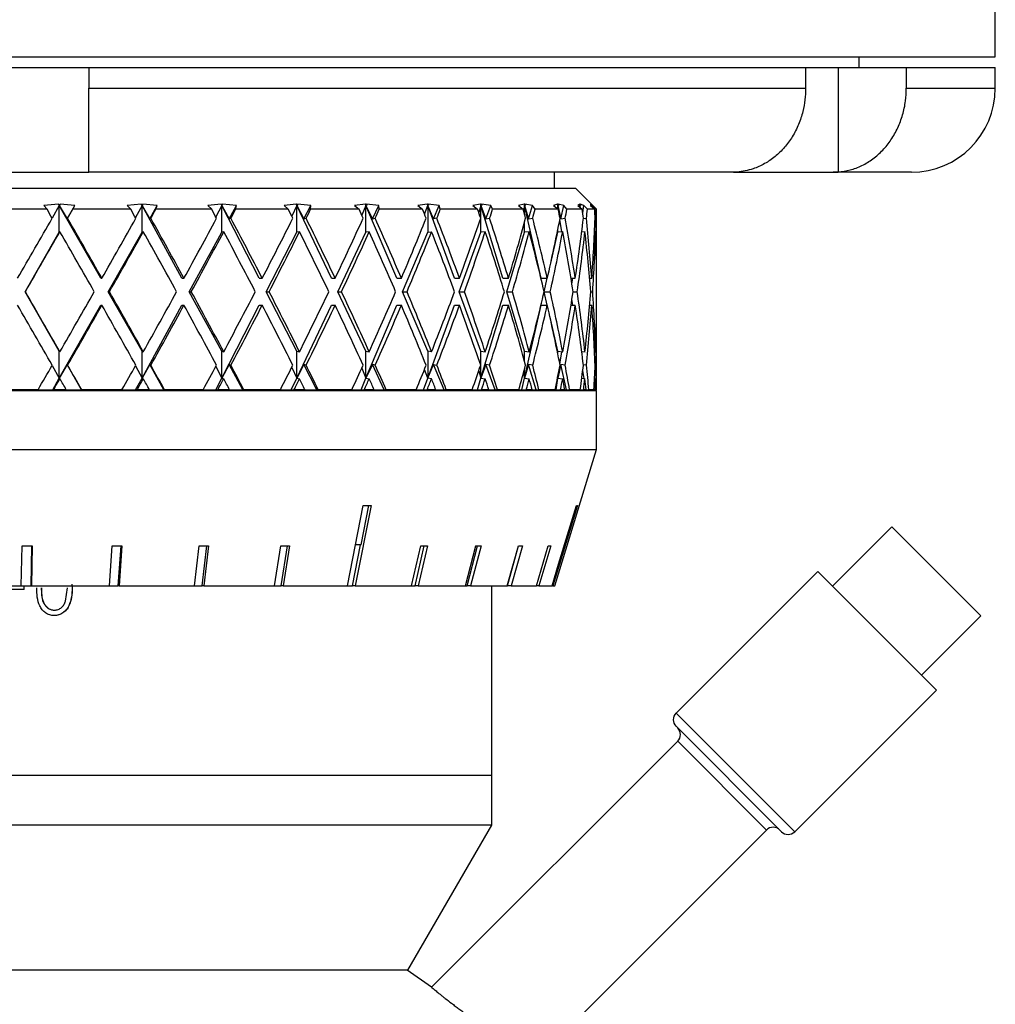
# Model space of a CAD drawing. Header units: inches. Extents: x 1.7 to 32.8, y 1.3 to 21.1.
# Tile 21 of 54: x 13 to 14.5, y 8.7 to 10.2. Entities that reach past the tile are written whole.
import ezdxf

# ---------------------------------------------------------------- set-up
doc = ezdxf.new("R2010")
doc.units = ezdxf.units.IN
doc.header["$MEASUREMENT"] = 0

msp = doc.modelspace()

# ---------------------------------------------------------------- linework, layer by layer
at = {"color": 7, "linetype": 'Continuous', "lineweight": 25}
for p, q in [((14.4777, 10.1544), (14.4777, 11.4044)), ((12.9777, 10.1544), (14.4777, 10.1544)), ((14.2752, 10.1384), (14.2752, 10.1544)), ((12.8531, 10.1384), (13.1023, 10.1384)), ((13.1023, 10.1384), (13.1277, 10.1384)), ((13.1277, 10.1384), (14.1952, 10.1384)), ((13.1277, 10.1384), (13.1277, 10.1074)), ((14.1952, 10.1384), (14.1952, 10.1074)), ((14.1952, 10.1384), (14.2435, 10.1384)), ((14.2435, 10.1384), (14.2435, 9.9826)), ((14.2435, 10.1384), (14.3452, 10.1384)), ((14.3452, 10.1384), (14.3452, 10.1074)), ((14.3452, 10.1384), (14.4777, 10.1384)), ((14.4777, 10.1074), (14.4777, 10.1384)), ((13.1277, 10.1074), (14.1952, 10.1074)), ((14.3452, 10.1074), (14.4777, 10.1074)), ((12.8279, 9.9824), (13.1275, 9.9824)), ((13.1275, 9.9824), (13.1277, 9.9826)), ((14.0865, 9.9824), (13.1275, 9.9824)), ((13.8215, 9.9584), (13.8215, 9.9824)), ((14.0935, 9.9826), (14.0865, 9.9824)), ((14.0876, 9.9824), (14.2363, 9.9824)), ((14.2363, 9.9824), (14.2435, 9.9826)), ((14.3527, 9.9824), (14.2363, 9.9824)), ((12.4245, 9.9584), (13.8527, 9.9584)), ((13.884, 9.9271), (13.8527, 9.9584)), ((13.0827, 9.9349), (13.061, 9.933)), ((13.061, 9.933), (13.0656, 9.9271)), ((13.0838, 9.9329), (13.0731, 9.9141)), ((13.084, 9.9331), (13.0827, 9.9349)), ((13.0838, 9.9329), (13.0827, 9.9349)), ((13.084, 9.9331), (13.0838, 9.9329)), ((13.0838, 9.8929), (13.0838, 9.9329)), ((13.1454, 9.8243), (13.0838, 9.9329)), ((13.0838, 9.9329), (13.0954, 9.913)), ((13.085, 9.9349), (13.084, 9.9331)), ((13.107, 9.933), (13.085, 9.9349)), ((13.0954, 9.913), (13.107, 9.933)), ((13.1039, 9.9271), (13.107, 9.933)), ((13.2059, 9.9349), (13.185, 9.933)), ((13.185, 9.933), (13.1902, 9.9271)), ((13.207, 9.9329), (13.1971, 9.915)), ((13.2074, 9.9331), (13.2059, 9.9349)), ((13.207, 9.9329), (13.2059, 9.9349)), ((13.2074, 9.9331), (13.207, 9.9329)), ((13.207, 9.8929), (13.207, 9.9329)), ((13.2663, 9.8243), (13.207, 9.9329)), ((13.207, 9.9329), (13.2184, 9.913)), ((13.2081, 9.9349), (13.2074, 9.9331)), ((13.2297, 9.933), (13.2081, 9.9349)), ((13.2184, 9.913), (13.2297, 9.933)), ((13.2275, 9.9271), (13.2297, 9.933)), ((13.3246, 9.9349), (13.3049, 9.933)), ((13.3049, 9.933), (13.3108, 9.9271)), ((13.3256, 9.9329), (13.3168, 9.9159)), ((13.3263, 9.9331), (13.3246, 9.9349)), ((13.3256, 9.9329), (13.3246, 9.9349)), ((13.3263, 9.9331), (13.3256, 9.9329)), ((13.3256, 9.8929), (13.3256, 9.9329)), ((13.3816, 9.8243), (13.3256, 9.9329)), ((13.3256, 9.9329), (13.3366, 9.913)), ((13.3267, 9.9349), (13.3263, 9.9331)), ((13.3476, 9.933), (13.3267, 9.9349)), ((13.3366, 9.913), (13.3476, 9.933)), ((13.3464, 9.9271), (13.3476, 9.933)), ((13.4366, 9.9349), (13.4185, 9.933)), ((13.4185, 9.933), (13.4248, 9.9271)), ((13.4375, 9.9329), (13.4299, 9.917)), ((13.4385, 9.9331), (13.4366, 9.9349)), ((13.4375, 9.9329), (13.4366, 9.9349)), ((13.4385, 9.9331), (13.4375, 9.9329)), ((13.4375, 9.8929), (13.4375, 9.9329)), ((13.489, 9.8243), (13.4375, 9.9329)), ((13.4375, 9.9329), (13.4479, 9.913)), ((13.4582, 9.933), (13.4385, 9.9349)), ((13.4385, 9.9349), (13.4385, 9.9331)), ((13.4479, 9.913), (13.4582, 9.933)), ((13.458, 9.9271), (13.4582, 9.933)), ((13.5396, 9.9349), (13.5235, 9.933)), ((13.5235, 9.933), (13.5302, 9.9271)), ((13.5405, 9.9329), (13.5342, 9.9183)), ((13.5416, 9.9331), (13.5396, 9.9349)), ((13.5405, 9.9329), (13.5396, 9.9349)), ((13.5416, 9.9331), (13.5405, 9.9329)), ((13.5405, 9.8929), (13.5405, 9.9329)), ((13.5865, 9.8243), (13.5405, 9.9329)), ((13.5405, 9.9329), (13.55, 9.913)), ((13.5595, 9.933), (13.5414, 9.9349)), ((13.5414, 9.9349), (13.5416, 9.9331)), ((13.55, 9.913), (13.5595, 9.933)), ((13.5603, 9.9271), (13.5595, 9.933)), ((13.6317, 9.9349), (13.6178, 9.933)), ((13.6178, 9.933), (13.6248, 9.9271)), ((13.6277, 9.92), (13.6325, 9.9329)), ((13.6338, 9.9331), (13.6317, 9.9349)), ((13.6325, 9.9329), (13.6317, 9.9349)), ((13.6325, 9.9329), (13.6338, 9.9331)), ((13.6325, 9.9329), (13.6325, 9.8929)), ((13.6721, 9.8243), (13.6325, 9.9329)), ((13.641, 9.913), (13.6325, 9.9329)), ((13.6495, 9.933), (13.6333, 9.9349)), ((13.6333, 9.9349), (13.6338, 9.9331)), ((13.641, 9.913), (13.6495, 9.933)), ((13.6512, 9.9271), (13.6495, 9.933)), ((13.7111, 9.9349), (13.6997, 9.933)), ((13.6997, 9.933), (13.7068, 9.9271)), ((13.7117, 9.9329), (13.7085, 9.9222)), ((13.7132, 9.9331), (13.7111, 9.9349)), ((13.7117, 9.9329), (13.7111, 9.9349)), ((13.7132, 9.9331), (13.7117, 9.9329)), ((13.7117, 9.8929), (13.7117, 9.9329)), ((13.7442, 9.8243), (13.7117, 9.9329)), ((13.7117, 9.9329), (13.719, 9.913)), ((13.7264, 9.933), (13.7124, 9.9349)), ((13.7124, 9.9349), (13.7132, 9.9331)), ((13.719, 9.913), (13.7264, 9.933)), ((13.7291, 9.9271), (13.7264, 9.933)), ((13.7762, 9.9349), (13.7675, 9.933)), ((13.7675, 9.933), (13.7746, 9.9271)), ((13.7767, 9.9329), (13.775, 9.9257)), ((13.7783, 9.9331), (13.7762, 9.9349)), ((13.7767, 9.9329), (13.7762, 9.9349)), ((13.7783, 9.9331), (13.7767, 9.9329)), ((13.7767, 9.9196), (13.7767, 9.9329)), ((13.8014, 9.8243), (13.7767, 9.9329)), ((13.7767, 9.9329), (13.7827, 9.913)), ((13.7887, 9.933), (13.7773, 9.9349)), ((13.7773, 9.9349), (13.7783, 9.9331)), ((13.7827, 9.913), (13.7887, 9.933)), ((13.7923, 9.9271), (13.7887, 9.933)), ((13.8258, 9.9349), (13.82, 9.933)), ((13.82, 9.933), (13.8269, 9.9271)), ((13.8261, 9.9329), (13.8254, 9.9284)), ((13.8278, 9.9331), (13.8258, 9.9349)), ((13.8261, 9.9329), (13.8258, 9.9349)), ((13.8278, 9.9331), (13.8261, 9.9329)), ((13.8261, 9.9278), (13.8261, 9.9329)), ((13.8271, 9.9264), (13.8261, 9.9329)), ((13.8261, 9.9329), (13.8307, 9.913)), ((13.8352, 9.933), (13.8265, 9.9349)), ((13.8265, 9.9349), (13.8278, 9.9331)), ((13.8307, 9.913), (13.8352, 9.933)), ((13.8396, 9.9271), (13.8352, 9.933)), ((13.8588, 9.9349), (13.8561, 9.933)), ((13.8561, 9.933), (13.8627, 9.9271)), ((13.8608, 9.9331), (13.8588, 9.9349)), ((13.859, 9.9329), (13.8588, 9.9349)), ((13.859, 9.9329), (13.8588, 9.9306)), ((13.8608, 9.9331), (13.859, 9.9329)), ((13.859, 9.9304), (13.859, 9.9329)), ((13.8592, 9.9303), (13.859, 9.9329)), ((13.859, 9.9329), (13.8594, 9.93)), ((13.8651, 9.933), (13.8593, 9.9349)), ((13.8593, 9.9349), (13.8608, 9.9331)), ((13.8634, 9.9217), (13.8651, 9.933)), ((13.8702, 9.9271), (13.8651, 9.933)), ((13.8766, 9.9331), (13.8748, 9.9349)), ((13.8748, 9.9349), (13.8751, 9.933)), ((13.8777, 9.933), (13.8749, 9.9349)), ((13.8749, 9.9349), (13.8766, 9.9331)), ((13.8751, 9.933), (13.8813, 9.9271)), ((13.8766, 9.9331), (13.8752, 9.9329)), ((13.8775, 9.9307), (13.8777, 9.933)), ((13.8834, 9.9271), (13.8777, 9.933)), ((13.0656, 9.9271), (12.9778, 9.9271)), ((13.1902, 9.9271), (13.1039, 9.9271)), ((13.3108, 9.9271), (13.2275, 9.9271)), ((13.4248, 9.9271), (13.3464, 9.9271)), ((13.5302, 9.9271), (13.458, 9.9271)), ((13.6248, 9.9271), (13.5603, 9.9271)), ((13.7068, 9.9271), (13.6512, 9.9271)), ((13.7746, 9.9271), (13.7291, 9.9271)), ((13.8269, 9.9271), (13.7923, 9.9271)), ((13.8627, 9.9271), (13.8396, 9.9271)), ((13.8813, 9.9271), (13.8702, 9.9271)), ((13.884, 9.9271), (13.8834, 9.9271)), ((13.884, 9.8458), (13.884, 9.9271)), ((13.0954, 9.913), (13.0962, 9.9138)), ((13.2184, 9.913), (13.2201, 9.9138)), ((13.3366, 9.913), (13.3393, 9.9138)), ((13.4479, 9.913), (13.4514, 9.9138)), ((13.55, 9.913), (13.5543, 9.9138)), ((13.646, 9.9138), (13.641, 9.913)), ((13.719, 9.913), (13.7247, 9.9138)), ((13.7767, 9.8929), (13.7767, 9.908)), ((13.7827, 9.913), (13.7889, 9.9138)), ((13.832, 9.8936), (13.8292, 9.9121)), ((13.8307, 9.913), (13.8372, 9.9138)), ((13.8643, 9.9132), (13.8688, 9.9138)), ((13.8818, 9.9137), (13.8831, 9.9138)), ((13.0328, 9.8043), (13.0838, 9.8929)), ((13.0847, 9.8938), (13.0838, 9.8929)), ((13.1567, 9.8043), (13.207, 9.8929)), ((13.2089, 9.8938), (13.207, 9.8929)), ((13.2772, 9.8043), (13.3256, 9.8929)), ((13.3286, 9.8938), (13.3256, 9.8929)), ((13.3919, 9.8043), (13.4375, 9.8929)), ((13.4415, 9.8938), (13.4375, 9.8929)), ((13.4985, 9.8043), (13.5405, 9.8929)), ((13.5454, 9.8938), (13.5405, 9.8929)), ((13.5949, 9.8043), (13.6325, 9.8929)), ((13.6325, 9.8929), (13.6382, 9.8938)), ((13.6794, 9.8043), (13.7117, 9.8929)), ((13.7181, 9.8938), (13.7117, 9.8929)), ((13.7502, 9.8043), (13.7767, 9.8929)), ((13.7836, 9.8938), (13.7767, 9.8929)), ((13.8156, 9.8469), (13.8261, 9.8929)), ((13.8261, 9.8929), (13.8261, 9.8964)), ((13.8335, 9.8938), (13.8261, 9.8929)), ((13.8667, 9.8938), (13.8618, 9.8932)), ((13.8619, 9.8932), (13.8618, 9.8936)), ((13.8825, 9.8938), (13.8809, 9.8936)), ((13.1454, 9.8243), (13.1473, 9.8243)), ((13.2663, 9.8243), (13.2695, 9.8243)), ((13.3816, 9.8243), (13.3861, 9.8243)), ((13.489, 9.8243), (13.4947, 9.8243)), ((13.5865, 9.8243), (13.5933, 9.8243)), ((13.6721, 9.8243), (13.6798, 9.8243)), ((13.7442, 9.8243), (13.7527, 9.8243)), ((13.8014, 9.8243), (13.8106, 9.8243)), ((13.8059, 9.8044), (13.8105, 9.8243)), ((13.8458, 9.8243), (13.8522, 9.8243)), ((13.8473, 9.8156), (13.8486, 9.8243)), ((13.8736, 9.8243), (13.8768, 9.8243)), ((13.0838, 9.7158), (13.0328, 9.8043)), ((13.0328, 9.8043), (13.0332, 9.8043)), ((13.207, 9.7158), (13.1567, 9.8043)), ((13.1567, 9.8043), (13.1586, 9.8043)), ((13.3256, 9.7158), (13.2772, 9.8043)), ((13.2772, 9.8043), (13.2804, 9.8043)), ((13.4375, 9.7158), (13.3919, 9.8043)), ((13.3919, 9.8043), (13.3964, 9.8043)), ((13.5405, 9.7158), (13.4985, 9.8043)), ((13.4985, 9.8043), (13.5041, 9.8043)), ((13.6325, 9.7158), (13.5949, 9.8043)), ((13.5949, 9.8043), (13.6017, 9.8043)), ((13.7117, 9.7158), (13.6794, 9.8043)), ((13.6794, 9.8043), (13.6871, 9.8043)), ((13.7767, 9.7158), (13.7502, 9.8043)), ((13.7502, 9.8043), (13.7587, 9.8043)), ((13.8105, 9.7843), (13.8059, 9.8043)), ((13.806, 9.8043), (13.8151, 9.8043)), ((13.8491, 9.8043), (13.8552, 9.8043)), ((13.8753, 9.8043), (13.8782, 9.8043)), ((13.0838, 9.6758), (13.1454, 9.7843)), ((13.1454, 9.7843), (13.1473, 9.7843)), ((13.207, 9.6758), (13.2663, 9.7843)), ((13.2663, 9.7843), (13.2695, 9.7843)), ((13.3256, 9.6758), (13.3816, 9.7843)), ((13.3816, 9.7843), (13.3861, 9.7843)), ((13.4375, 9.6758), (13.489, 9.7843)), ((13.489, 9.7843), (13.4947, 9.7843)), ((13.5405, 9.6758), (13.5865, 9.7843)), ((13.5865, 9.7843), (13.5933, 9.7843)), ((13.6325, 9.6758), (13.6721, 9.7843)), ((13.6721, 9.7843), (13.6798, 9.7843)), ((13.7117, 9.6758), (13.7442, 9.7843)), ((13.7442, 9.7843), (13.7527, 9.7843)), ((13.7767, 9.6758), (13.8014, 9.7843)), ((13.8014, 9.7843), (13.8106, 9.7843)), ((13.8458, 9.7843), (13.8522, 9.7843)), ((13.8486, 9.7843), (13.8473, 9.7931)), ((13.8736, 9.7843), (13.8768, 9.7843)), ((13.8261, 9.7158), (13.8156, 9.7618)), ((13.884, 9.6584), (13.884, 9.7629)), ((13.0838, 9.6758), (13.0838, 9.7158)), ((13.0838, 9.7158), (13.0847, 9.7148)), ((13.207, 9.6758), (13.207, 9.7158)), ((13.207, 9.7158), (13.2089, 9.7148)), ((13.3256, 9.6758), (13.3256, 9.7158)), ((13.3256, 9.7158), (13.3286, 9.7148)), ((13.4375, 9.6758), (13.4375, 9.7158)), ((13.4375, 9.7158), (13.4415, 9.7148)), ((13.5405, 9.6758), (13.5405, 9.7158)), ((13.5405, 9.7158), (13.5454, 9.7148)), ((13.6325, 9.7158), (13.6325, 9.6758)), ((13.6382, 9.7148), (13.6325, 9.7158)), ((13.7117, 9.6758), (13.7117, 9.7158)), ((13.7117, 9.7158), (13.7181, 9.7148)), ((13.7767, 9.7007), (13.7767, 9.7158)), ((13.7767, 9.7158), (13.7836, 9.7148)), ((13.8261, 9.7123), (13.8261, 9.7158)), ((13.8261, 9.7158), (13.8335, 9.7148)), ((13.8292, 9.6966), (13.832, 9.715)), ((13.8618, 9.7154), (13.8667, 9.7148)), ((13.8618, 9.715), (13.8619, 9.7154)), ((13.8809, 9.715), (13.8825, 9.7148)), ((13.0954, 9.6957), (13.0838, 9.6758)), ((13.0962, 9.6948), (13.0954, 9.6957)), ((13.1169, 9.6584), (13.0954, 9.6957)), ((13.2184, 9.6957), (13.207, 9.6758)), ((13.2201, 9.6948), (13.2184, 9.6957)), ((13.2395, 9.6584), (13.2184, 9.6957)), ((13.3366, 9.6957), (13.3256, 9.6758)), ((13.3393, 9.6948), (13.3366, 9.6957)), ((13.357, 9.6584), (13.3366, 9.6957)), ((13.4479, 9.6957), (13.4375, 9.6758)), ((13.4514, 9.6948), (13.4479, 9.6957)), ((13.4671, 9.6584), (13.4479, 9.6957)), ((13.55, 9.6957), (13.5405, 9.6758)), ((13.5543, 9.6948), (13.55, 9.6957)), ((13.5677, 9.6584), (13.55, 9.6957)), ((13.6325, 9.6758), (13.641, 9.6957)), ((13.641, 9.6957), (13.646, 9.6948)), ((13.6568, 9.6584), (13.641, 9.6957)), ((13.719, 9.6957), (13.7117, 9.6758)), ((13.7247, 9.6948), (13.719, 9.6957)), ((13.7327, 9.6584), (13.719, 9.6957)), ((13.7827, 9.6957), (13.7767, 9.6758)), ((13.7889, 9.6948), (13.7827, 9.6957)), ((13.7939, 9.6584), (13.7827, 9.6957)), ((13.8307, 9.6957), (13.8261, 9.6758)), ((13.8372, 9.6948), (13.8307, 9.6957)), ((13.8392, 9.6584), (13.8307, 9.6957)), ((13.0731, 9.6945), (13.0838, 9.6758)), ((13.1971, 9.6937), (13.207, 9.6758)), ((13.3168, 9.6927), (13.3256, 9.6758)), ((13.4299, 9.6916), (13.4375, 9.6758)), ((13.5342, 9.6903), (13.5405, 9.6758)), ((13.6325, 9.6758), (13.6277, 9.6887)), ((13.7085, 9.6864), (13.7117, 9.6758)), ((13.775, 9.683), (13.7767, 9.6758)), ((13.7767, 9.6758), (13.7767, 9.689)), ((13.8261, 9.6758), (13.8271, 9.6823)), ((13.8652, 9.675), (13.8634, 9.6869)), ((13.8688, 9.6948), (13.8643, 9.6954)), ((13.8831, 9.6948), (13.8818, 9.695)), ((13.074, 9.6584), (13.0838, 9.6758)), ((13.0838, 9.6758), (13.0847, 9.6748)), ((13.1974, 9.6584), (13.207, 9.6758)), ((13.207, 9.6758), (13.2089, 9.6748)), ((13.3167, 9.6584), (13.3256, 9.6758)), ((13.3256, 9.6758), (13.3286, 9.6748)), ((13.4293, 9.6584), (13.4375, 9.6758)), ((13.4375, 9.6758), (13.4415, 9.6748)), ((13.5331, 9.6584), (13.5405, 9.6758)), ((13.5405, 9.6758), (13.5454, 9.6748)), ((13.6261, 9.6584), (13.6325, 9.6758)), ((13.6382, 9.6748), (13.6325, 9.6758)), ((13.7065, 9.6584), (13.7117, 9.6758)), ((13.7117, 9.6758), (13.7181, 9.6748)), ((13.7727, 9.6584), (13.7767, 9.6758)), ((13.7767, 9.6758), (13.7836, 9.6748)), ((13.8235, 9.6584), (13.8261, 9.6758)), ((13.8259, 9.6767), (13.8261, 9.6758)), ((13.8261, 9.6758), (13.8261, 9.6774)), ((13.8261, 9.6758), (13.8335, 9.6748)), ((13.8619, 9.6754), (13.8667, 9.6748)), ((13.881, 9.675), (13.8825, 9.6748)), ((12.8967, 9.6574), (13.8837, 9.6574)), ((13.0522, 9.6584), (12.9912, 9.6584)), ((13.0522, 9.6584), (13.074, 9.6584)), ((13.074, 9.6584), (13.0753, 9.6584)), ((13.0942, 9.6584), (13.0753, 9.6584)), ((13.0942, 9.6584), (13.1169, 9.6584)), ((13.1169, 9.6584), (13.1172, 9.6584)), ((13.1772, 9.6584), (13.1172, 9.6584)), ((13.1772, 9.6584), (13.1974, 9.6584)), ((13.1974, 9.6584), (13.1997, 9.6584)), ((13.2181, 9.6584), (13.1997, 9.6584)), ((13.2181, 9.6584), (13.2395, 9.6584)), ((13.2395, 9.6584), (13.2404, 9.6584)), ((13.2983, 9.6584), (13.2404, 9.6584)), ((13.2983, 9.6584), (13.3167, 9.6584)), ((13.3167, 9.6584), (13.3198, 9.6584)), ((13.3374, 9.6584), (13.3198, 9.6584)), ((13.3374, 9.6584), (13.357, 9.6584)), ((13.357, 9.6584), (13.3586, 9.6584)), ((13.4131, 9.6584), (13.3586, 9.6584)), ((13.4131, 9.6584), (13.4293, 9.6584)), ((13.4293, 9.6584), (13.4333, 9.6584)), ((13.4497, 9.6584), (13.4333, 9.6584)), ((13.4497, 9.6584), (13.4671, 9.6584)), ((13.4671, 9.6584), (13.4693, 9.6584)), ((13.5195, 9.6584), (13.4693, 9.6584)), ((13.5195, 9.6584), (13.5331, 9.6584)), ((13.5331, 9.6584), (13.5379, 9.6584)), ((13.5528, 9.6584), (13.5379, 9.6584)), ((13.5528, 9.6584), (13.5677, 9.6584)), ((13.5677, 9.6584), (13.5705, 9.6584)), ((13.6153, 9.6584), (13.5705, 9.6584)), ((13.6153, 9.6584), (13.6261, 9.6584)), ((13.6261, 9.6584), (13.6316, 9.6584)), ((13.6446, 9.6584), (13.6316, 9.6584)), ((13.6446, 9.6584), (13.6568, 9.6584)), ((13.6568, 9.6584), (13.6601, 9.6584)), ((13.6987, 9.6584), (13.6601, 9.6584)), ((13.6987, 9.6584), (13.7065, 9.6584)), ((13.7065, 9.6584), (13.7126, 9.6584)), ((13.7235, 9.6584), (13.7126, 9.6584)), ((13.7235, 9.6584), (13.7327, 9.6584)), ((13.7327, 9.6584), (13.7365, 9.6584)), ((13.7681, 9.6584), (13.7365, 9.6584)), ((13.7681, 9.6584), (13.7727, 9.6584)), ((13.7727, 9.6584), (13.7792, 9.6584)), ((13.7879, 9.6584), (13.7792, 9.6584)), ((13.7879, 9.6584), (13.7939, 9.6584)), ((13.7902, 9.6574), (13.7902, 9.6584)), ((13.7939, 9.6584), (13.7981, 9.6584)), ((13.8221, 9.6584), (13.7981, 9.6584)), ((13.8221, 9.6584), (13.8235, 9.6584)), ((13.8235, 9.6584), (13.8303, 9.6584)), ((13.8366, 9.6584), (13.8303, 9.6584)), ((13.8366, 9.6584), (13.8392, 9.6584)), ((13.8392, 9.6584), (13.8437, 9.6584)), ((13.8597, 9.6584), (13.8437, 9.6584)), ((13.8597, 9.6584), (13.8648, 9.6584)), ((13.8685, 9.6584), (13.8648, 9.6584)), ((13.8685, 9.6584), (13.8724, 9.6584)), ((13.8801, 9.6584), (13.8724, 9.6584)), ((13.8801, 9.6584), (13.882, 9.6584)), ((13.883, 9.6584), (13.882, 9.6584)), ((13.883, 9.6584), (13.8838, 9.6584)), ((13.8837, 9.5694), (13.8837, 9.6574)), ((13.884, 9.6584), (13.8838, 9.6584)), ((12.8967, 9.5694), (13.8837, 9.5694)), ((13.8217, 9.3661), (13.8837, 9.5694)), ((13.513, 9.3661), (13.5365, 9.4861)), ((13.548, 9.4861), (13.5245, 9.3661)), ((13.5332, 9.4273), (13.5446, 9.486)), ((14.3238, 9.454), (14.2354, 9.3656)), ((14.3238, 9.454), (14.4251, 9.3528)), ((13.0272, 9.3661), (13.0285, 9.4258)), ((13.0418, 9.3661), (13.043, 9.4258)), ((13.0434, 9.4258), (13.0422, 9.3661)), ((13.1584, 9.3661), (13.1625, 9.4258)), ((13.1717, 9.3661), (13.1757, 9.4258)), ((13.1771, 9.4258), (13.173, 9.3661)), ((13.2852, 9.3661), (13.292, 9.4258)), ((13.2968, 9.3661), (13.3035, 9.4258)), ((13.3059, 9.4258), (13.2991, 9.3661)), ((13.4043, 9.3661), (13.4137, 9.4258)), ((13.414, 9.3661), (13.4234, 9.4258)), ((13.4266, 9.4258), (13.4172, 9.3661)), ((13.5205, 9.3661), (13.5325, 9.4273)), ((13.5332, 9.4273), (13.525, 9.4273)), ((13.6085, 9.3661), (13.6222, 9.4258)), ((13.6137, 9.3661), (13.6274, 9.4258)), ((13.6321, 9.4258), (13.6184, 9.3661)), ((13.6885, 9.3661), (13.7039, 9.4258)), ((13.6912, 9.3661), (13.7066, 9.4258)), ((13.7119, 9.4258), (13.6964, 9.3661)), ((13.7509, 9.3661), (13.7677, 9.4258)), ((13.7511, 9.3661), (13.7678, 9.4258)), ((13.7736, 9.4258), (13.7568, 9.3661)), ((13.7943, 9.3661), (13.812, 9.4258)), ((13.8157, 9.4258), (13.798, 9.3661)), ((14.2133, 9.3877), (14.0023, 9.1767)), ((14.2133, 9.3877), (14.3901, 9.211)), ((12.9098, 9.3661), (13.0272, 9.3661)), ((13.0316, 9.3607), (12.9117, 9.3607)), ((13.0272, 9.3661), (13.0418, 9.3661)), ((13.0315, 9.3607), (13.0315, 9.3661)), ((13.0316, 9.3607), (13.0316, 9.3661)), ((13.0422, 9.3661), (13.0418, 9.3661)), ((13.0422, 9.3661), (13.1584, 9.3661)), ((13.0932, 9.3435), (13.0962, 9.3633)), ((13.1024, 9.3686), (13.1028, 9.3632)), ((13.1584, 9.3661), (13.1717, 9.3661)), ((13.173, 9.3661), (13.1717, 9.3661)), ((13.173, 9.3661), (13.2852, 9.3661)), ((13.2852, 9.3661), (13.2968, 9.3661)), ((13.2991, 9.3661), (13.2968, 9.3661)), ((13.2991, 9.3661), (13.4043, 9.3661)), ((13.4043, 9.3661), (13.414, 9.3661)), ((13.4172, 9.3661), (13.414, 9.3661)), ((13.4172, 9.3661), (13.513, 9.3661)), ((13.513, 9.3661), (13.5205, 9.3661)), ((13.5245, 9.3661), (13.5205, 9.3661)), ((13.5245, 9.3661), (13.6085, 9.3661)), ((13.6085, 9.3661), (13.6137, 9.3661)), ((13.6184, 9.3661), (13.6137, 9.3661)), ((13.6184, 9.3661), (13.6885, 9.3661)), ((13.6885, 9.3661), (13.6912, 9.3661)), ((13.6964, 9.3661), (13.6912, 9.3661)), ((13.6964, 9.3661), (13.7509, 9.3661)), ((13.7277, 9.0834), (13.7277, 9.3661)), ((13.7509, 9.3661), (13.7511, 9.3661)), ((13.7568, 9.3661), (13.7511, 9.3661)), ((13.7568, 9.3661), (13.7943, 9.3661)), ((13.798, 9.3661), (13.7943, 9.3661)), ((13.798, 9.3661), (13.8176, 9.3661)), ((13.819, 9.3661), (13.8176, 9.3661)), ((13.819, 9.3661), (13.8217, 9.3661)), ((14.4251, 9.3528), (14.4564, 9.3215)), ((13.0762, 9.33), (13.0765, 9.33)), ((13.0763, 9.3219), (13.076, 9.3219)), ((14.368, 9.2331), (14.4564, 9.3215)), ((14.179, 8.9999), (14.3901, 9.211)), ((14.0023, 9.1767), (14.179, 8.9999)), ((14.0023, 9.1569), (14.1592, 8.9999)), ((14.0047, 9.1346), (13.6382, 8.7681)), ((14.0047, 9.1346), (14.137, 9.0024)), ((13.7277, 9.0834), (12.2277, 9.0834)), ((13.7277, 9.0099), (13.7277, 9.0834)), ((13.7277, 9.0099), (12.2277, 9.0099)), ((13.6027, 8.7934), (13.7277, 9.0099)), ((13.7277, 8.5931), (14.137, 9.0024)), ((13.6027, 8.7934), (12.3527, 8.7934)), ((13.638, 8.7682), (13.602, 8.7934))]:
    msp.add_line(p, q, dxfattribs=at)
at = {"color": 7, "linetype": 'Continuous', "lineweight": 25, "flags": 128}
for points in [[(13.8176, 9.3661), (13.8274, 9.3983), (13.8541, 9.4861)], [(13.8554, 9.4861), (13.8288, 9.3983), (13.819, 9.3661)]]:
    msp.add_lwpolyline(points, dxfattribs=at)
at = {"color": 7, "linetype": 'Continuous', "lineweight": 25}
for centre, radius, start, end in [((14.3527, 10.1074), 0.125, 270, 0), ((14.0121, 9.1668), 0.014, 135, 225), ((13.9948, 9.1445), 0.014, 315, 45), ((14.1469, 8.9925), 0.014, 45, 135), ((14.1691, 9.0098), 0.014, 225, 315)]:
    msp.add_arc(centre, radius, start, end, dxfattribs=at)
for centre, major_axis, ratio, start_param, end_param in [((12.9777, 9.7843), (-0.8972, 1.568), 0.081544, 4.74835, 4.756866), ((12.9777, 9.7843), (0.9056, 1.5696), 0.021027, 4.807107, 4.815623), ((12.9777, 9.7843), (-0.8785, 1.5647), 0.142238, 4.715285, 4.723801), ((12.9777, 9.7843), (0.8972, 1.568), 0.081544, 4.841601, 4.850117), ((12.9777, 9.7843), (-0.849, 1.5602), 0.203169, 4.684862, 4.693378), ((12.9777, 9.7843), (0.8785, 1.5647), 0.142238, 4.874666, 4.883182), ((12.9777, 9.7843), (-0.8077, 1.5551), 0.264266, 4.658568, 4.667084), ((12.9777, 9.7843), (0.849, 1.5602), 0.203169, 4.905088, 4.913604), ((12.9777, 9.7843), (-0.753, 1.5504), 0.325213, 4.63832, 4.646836), ((12.9777, 9.7843), (0.8077, 1.5551), 0.264266, 4.931383, 4.939899), ((12.9777, 9.7843), (-0.6825, 1.5475), 0.385271, 4.626659, 4.635176), ((12.9777, 9.7843), (0.753, 1.5504), 0.325213, 4.951631, 4.960147), ((12.9777, 9.7843), (-0.5927, 1.5476), 0.442981, 4.626909, 4.635426), ((12.9777, 9.7843), (0.6825, 1.5475), 0.385271, 4.963291, 4.971807), ((12.9777, 9.7843), (-0.4792, 1.5516), 0.495743, 4.643047, 4.651563), ((12.9777, 9.7843), (0.5927, 1.5476), 0.442981, 4.963041, 4.971557), ((12.9777, 9.7843), (-0.3378, 1.5591), 0.539395, 4.678641, 4.687157), ((12.9777, 9.7843), (0.4792, 1.5516), 0.495743, 4.946904, 4.95542), ((12.9777, 9.7843), (-0.1685, 1.5667), 0.568341, 4.733925, 4.742441), ((12.9777, 9.7843), (0.3378, 1.5591), 0.539395, 4.911309, 4.919825), ((12.9777, 9.7843), (0.0186, 1.5696), 0.577243, 4.801798, 4.810314), ((12.9777, 9.7843), (0.1685, 1.5667), 0.568341, 4.856025, 4.864541), ((12.9777, 9.8243), (0.9056, 1.5696), 0.021027, 4.724521, 4.781561), ((12.9777, 9.8243), (-0.8972, 1.568), 0.081544, 4.665763, 4.722804), ((12.9777, 9.8243), (0.8972, 1.568), 0.081544, 4.759015, 4.816055), ((12.9777, 9.8243), (-0.8785, 1.5647), 0.142238, 4.632699, 4.689739), ((12.9777, 9.8243), (0.8785, 1.5647), 0.142238, 4.792079, 4.84912), ((12.9777, 9.8243), (-0.849, 1.5602), 0.203169, 4.602276, 4.659316), ((12.9777, 9.8243), (0.849, 1.5602), 0.203169, 4.822502, 4.879542), ((12.9777, 9.8243), (-0.8077, 1.5551), 0.264266, 4.575982, 4.633022), ((12.9777, 9.8243), (0.8077, 1.5551), 0.264266, 4.848796, 4.905837), ((12.9777, 9.8243), (-0.753, 1.5504), 0.325213, 4.555733, 4.612774), ((12.9777, 9.8243), (0.753, 1.5504), 0.325213, 4.869045, 4.926085), ((12.9777, 9.8243), (-0.6825, 1.5475), 0.385271, 4.544073, 4.601113), ((12.9777, 9.8243), (0.6825, 1.5475), 0.385271, 4.880705, 4.937745), ((12.9777, 9.8243), (-0.5927, 1.5476), 0.442981, 4.544323, 4.601363), ((12.9777, 9.8243), (0.5927, 1.5476), 0.442981, 4.880455, 4.937495), ((12.9777, 9.8243), (-0.4792, 1.5516), 0.495743, 4.56046, 4.617501), ((12.9777, 9.8243), (0.4792, 1.5516), 0.495743, 4.864318, 4.921358), ((12.9777, 9.8243), (-0.3378, 1.5591), 0.539395, 4.596055, 4.653095), ((12.9777, 9.8243), (0.3378, 1.5591), 0.539395, 4.828723, 4.885763), ((12.9777, 9.8243), (-0.1685, 1.5667), 0.568341, 4.651339, 4.708379), ((12.9777, 9.8243), (0.1685, 1.5667), 0.568341, 4.773439, 4.830479), ((12.9777, 9.8243), (0.0186, 1.5696), 0.577243, 4.719212, 4.776252), ((12.9777, 9.7843), (0.9056, 1.5696), 0.021027, 4.737263, 4.794334), ((12.9777, 9.7843), (-0.8972, 1.568), 0.081544, 4.678505, 4.735577), ((12.9777, 9.7843), (0.8972, 1.568), 0.081544, 4.771756, 4.828828), ((12.9777, 9.7843), (-0.8785, 1.5647), 0.142238, 4.64544, 4.702512), ((12.9777, 9.7843), (0.8785, 1.5647), 0.142238, 4.804821, 4.861893), ((12.9777, 9.7843), (-0.849, 1.5602), 0.203169, 4.615018, 4.672089), ((12.9777, 9.7843), (0.849, 1.5602), 0.203169, 4.835244, 4.892315), ((12.9777, 9.7843), (-0.8077, 1.5551), 0.264266, 4.588723, 4.645795), ((12.9777, 9.7843), (0.8077, 1.5551), 0.264266, 4.861538, 4.91861), ((12.9777, 9.7843), (-0.753, 1.5504), 0.325213, 4.568475, 4.625547), ((12.9777, 9.7843), (0.753, 1.5504), 0.325213, 4.881786, 4.938858), ((12.9777, 9.7843), (-0.6825, 1.5475), 0.385271, 4.556815, 4.613886), ((12.9777, 9.7843), (0.6825, 1.5475), 0.385271, 4.893447, 4.950518), ((12.9777, 9.7843), (-0.5927, 1.5476), 0.442981, 4.557065, 4.614136), ((12.9777, 9.7843), (0.5927, 1.5476), 0.442981, 4.893197, 4.950268), ((12.9777, 9.7843), (-0.4792, 1.5516), 0.495743, 4.573202, 4.630274), ((12.9777, 9.7843), (0.4792, 1.5516), 0.495743, 4.877059, 4.934131), ((12.9777, 9.7843), (-0.3378, 1.5591), 0.539395, 4.608797, 4.665868), ((12.9777, 9.7843), (0.3378, 1.5591), 0.539395, 4.841465, 4.898536), ((12.9777, 9.7843), (-0.1685, 1.5667), 0.568341, 4.664081, 4.721152), ((12.9777, 9.7843), (0.1685, 1.5667), 0.568341, 4.786181, 4.843252), ((12.9777, 9.7843), (0.0186, 1.5696), 0.577243, 4.731953, 4.789025), ((12.9777, 9.8243), (-0.9056, 1.5696), 0.021027, 4.630444, 4.687515), ((12.9777, 9.8243), (0.8972, 1.568), 0.081544, 4.689201, 4.746273), ((12.9777, 9.8243), (-0.8972, 1.568), 0.081544, 4.59595, 4.653022), ((12.9777, 9.8243), (0.8785, 1.5647), 0.142238, 4.722266, 4.779338), ((12.9777, 9.8243), (-0.8785, 1.5647), 0.142238, 4.562885, 4.619957), ((12.9777, 9.8243), (0.849, 1.5602), 0.203169, 4.752689, 4.80976), ((12.9777, 9.8243), (-0.849, 1.5602), 0.203169, 4.532463, 4.589534), ((12.9777, 9.8243), (0.8077, 1.5551), 0.264266, 4.778983, 4.836055), ((12.9777, 9.8243), (-0.8077, 1.5551), 0.264266, 4.506168, 4.56324), ((12.9777, 9.8243), (0.753, 1.5504), 0.325213, 4.799231, 4.856303), ((12.9777, 9.8243), (-0.753, 1.5504), 0.325213, 4.48592, 4.542991), ((12.9777, 9.8243), (0.6825, 1.5475), 0.385271, 4.810892, 4.867963), ((12.9777, 9.8243), (-0.6825, 1.5475), 0.385271, 4.47426, 4.531331), ((12.9777, 9.8243), (0.5927, 1.5476), 0.442981, 4.810642, 4.867713), ((12.9777, 9.8243), (-0.5927, 1.5476), 0.442981, 4.47451, 4.531581), ((12.9777, 9.8243), (0.4792, 1.5516), 0.495743, 4.794504, 4.851576), ((12.9777, 9.8243), (-0.4792, 1.5516), 0.495743, 4.490647, 4.547718), ((12.9777, 9.8243), (0.3378, 1.5591), 0.539395, 4.75891, 4.815981), ((12.9777, 9.8243), (-0.3378, 1.5591), 0.539395, 4.526242, 4.583313), ((12.9777, 9.8243), (0.1685, 1.5667), 0.568341, 4.703626, 4.760697), ((12.9777, 9.8243), (-0.1685, 1.5667), 0.568341, 4.581526, 4.638597), ((12.9777, 9.8243), (-0.0186, 1.5696), 0.577243, 4.635753, 4.692825), ((12.9777, 9.7843), (-0.9056, 1.5696), 0.021027, 4.643217, 4.700257), ((12.9777, 9.7843), (0.8972, 1.568), 0.081544, 4.701974, 4.759015), ((12.9777, 9.7843), (-0.8972, 1.568), 0.081544, 4.608723, 4.665763), ((12.9777, 9.7843), (0.8785, 1.5647), 0.142238, 4.735039, 4.792079), ((12.9777, 9.7843), (-0.8785, 1.5647), 0.142238, 4.575658, 4.632699), ((12.9777, 9.7843), (0.849, 1.5602), 0.203169, 4.765462, 4.822502), ((12.9777, 9.7843), (-0.849, 1.5602), 0.203169, 4.545236, 4.602276), ((12.9777, 9.7843), (0.8077, 1.5551), 0.264266, 4.791756, 4.848796), ((12.9777, 9.7843), (-0.8077, 1.5551), 0.264266, 4.518941, 4.575982), ((12.9777, 9.7843), (0.753, 1.5504), 0.325213, 4.812004, 4.869045), ((12.9777, 9.7843), (-0.753, 1.5504), 0.325213, 4.498693, 4.555733), ((12.9777, 9.7843), (0.6825, 1.5475), 0.385271, 4.823665, 4.880705), ((12.9777, 9.7843), (-0.6825, 1.5475), 0.385271, 4.487033, 4.544073), ((12.9777, 9.7843), (0.5927, 1.5476), 0.442981, 4.823415, 4.880455), ((12.9777, 9.7843), (-0.5927, 1.5476), 0.442981, 4.487283, 4.544323), ((12.9777, 9.7843), (0.4792, 1.5516), 0.495743, 4.807277, 4.864318), ((12.9777, 9.7843), (-0.4792, 1.5516), 0.495743, 4.50342, 4.56046), ((12.9777, 9.7843), (0.3378, 1.5591), 0.539395, 4.771683, 4.828723), ((12.9777, 9.7843), (-0.3378, 1.5591), 0.539395, 4.539015, 4.596055), ((12.9777, 9.7843), (0.1685, 1.5667), 0.568341, 4.716399, 4.773439), ((12.9777, 9.7843), (-0.1685, 1.5667), 0.568341, 4.594299, 4.651339), ((12.9777, 9.7843), (-0.0186, 1.5696), 0.577243, 4.648526, 4.705566), ((12.9777, 9.8243), (0.8972, 1.568), 0.081544, 4.653096, 4.676428), ((12.9777, 9.8243), (-0.9056, 1.5696), 0.021027, 4.594338, 4.617671), ((12.9777, 9.8243), (0.8785, 1.5647), 0.142238, 4.686161, 4.709493), ((12.9777, 9.8243), (-0.8972, 1.568), 0.081544, 4.559845, 4.583177), ((12.9777, 9.8243), (0.849, 1.5602), 0.203169, 4.716583, 4.739916), ((12.9777, 9.8243), (-0.8785, 1.5647), 0.142238, 4.52678, 4.550112), ((12.9777, 9.8243), (0.8077, 1.5551), 0.264266, 4.742878, 4.76621), ((12.9777, 9.8243), (-0.849, 1.5602), 0.203169, 4.496357, 4.51969), ((12.9777, 9.8243), (0.753, 1.5504), 0.325213, 4.763126, 4.786458), ((12.9777, 9.8243), (-0.8077, 1.5551), 0.264266, 4.470063, 4.493395), ((12.9777, 9.8243), (0.6825, 1.5475), 0.385271, 4.774786, 4.798119), ((12.9777, 9.8243), (-0.753, 1.5504), 0.325213, 4.449815, 4.473147), ((12.9777, 9.8243), (0.5927, 1.5476), 0.442981, 4.774536, 4.797869), ((12.9777, 9.8243), (-0.6825, 1.5475), 0.385271, 4.438155, 4.461487), ((12.9777, 9.8243), (0.4792, 1.5516), 0.495743, 4.758399, 4.781731), ((12.9777, 9.8243), (-0.5927, 1.5476), 0.442981, 4.438405, 4.461737), ((12.9777, 9.8243), (0.3378, 1.5591), 0.539395, 4.722804, 4.746137), ((12.9777, 9.8243), (-0.4792, 1.5516), 0.495743, 4.454542, 4.477874), ((12.9777, 9.8243), (0.1685, 1.5667), 0.568341, 4.66752, 4.690853), ((12.9777, 9.8243), (-0.3378, 1.5591), 0.539395, 4.490136, 4.513469), ((12.9777, 9.8243), (-0.0186, 1.5696), 0.577243, 4.599648, 4.62298), ((12.9777, 9.8243), (-0.1685, 1.5667), 0.568341, 4.54542, 4.568753), ((12.9777, 9.7843), (0.8972, 1.568), 0.081544, 4.67869, 4.689201), ((12.9777, 9.7843), (-0.9056, 1.5696), 0.021027, 4.619933, 4.630444), ((12.9777, 9.7843), (0.8785, 1.5647), 0.142238, 4.711755, 4.722266), ((12.9777, 9.7843), (-0.8972, 1.568), 0.081544, 4.585439, 4.59595), ((12.9777, 9.7843), (0.849, 1.5602), 0.203169, 4.742178, 4.752689), ((12.9777, 9.7843), (-0.8785, 1.5647), 0.142238, 4.552374, 4.562885), ((12.9777, 9.7843), (0.8077, 1.5551), 0.264266, 4.768472, 4.778983), ((12.9777, 9.7843), (-0.849, 1.5602), 0.203169, 4.521952, 4.532463), ((12.9777, 9.7843), (0.753, 1.5504), 0.325213, 4.78872, 4.799231), ((12.9777, 9.7843), (-0.8077, 1.5551), 0.264266, 4.495657, 4.506168), ((12.9777, 9.7843), (0.6825, 1.5475), 0.385271, 4.800381, 4.810892), ((12.9777, 9.7843), (-0.753, 1.5504), 0.325213, 4.475409, 4.48592), ((12.9777, 9.7843), (0.5927, 1.5476), 0.442981, 4.800131, 4.810642), ((12.9777, 9.7843), (-0.6825, 1.5475), 0.385271, 4.463749, 4.47426), ((12.9777, 9.7843), (0.4792, 1.5516), 0.495743, 4.783994, 4.794504), ((12.9777, 9.7843), (-0.5927, 1.5476), 0.442981, 4.463999, 4.47451), ((12.9777, 9.7843), (0.3378, 1.5591), 0.539395, 4.748399, 4.75891), ((12.9777, 9.7843), (-0.4792, 1.5516), 0.495743, 4.480136, 4.490647), ((12.9777, 9.7843), (0.1685, 1.5667), 0.568341, 4.693115, 4.703626), ((12.9777, 9.7843), (-0.3378, 1.5591), 0.539395, 4.515731, 4.526242), ((12.9777, 9.7843), (-0.0186, 1.5696), 0.577243, 4.625242, 4.635753), ((12.9777, 9.7843), (-0.1685, 1.5667), 0.568341, 4.571015, 4.581526), ((12.9198, 9.7822), (0.9674, -0.2007), 0.225111, 5.449351, 5.464867), ((12.8877, 9.7822), (0.9709, -0.2952), 0.024851, 6.193874, 6.20939), ((12.9717, 9.7158), (0.9465, -0.0217), 0.305515, 4.779345, 4.795193), ((12.958, 9.7158), (0.9465, -0.0712), 0.297013, 4.952403, 4.968251), ((12.9448, 9.7158), (0.9465, -0.1177), 0.279987, 5.122526, 5.138373), ((12.9323, 9.7158), (0.9468, -0.1599), 0.255562, 5.288331, 5.304178), ((12.9111, 9.7158), (0.9479, -0.2273), 0.190012, 5.605129, 5.620977), ((12.9028, 9.7158), (0.9487, -0.2519), 0.151501, 5.756682, 5.772529), ((12.8964, 9.7158), (0.9496, -0.2703), 0.11061, 5.904652, 5.920499), ((12.8919, 9.7158), (0.9502, -0.2827), 0.06817, 6.04999, 6.065837)]:
    msp.add_ellipse(centre, major_axis=major_axis, ratio=ratio, start_param=start_param, end_param=end_param, dxfattribs=at)
for points, knots in [([(13.1277, 9.9826), (13.1277, 9.9827), (13.1277, 9.9833), (13.1277, 9.9859), (13.1277, 9.9922), (13.1277, 9.9997), (13.1277, 10.0085), (13.1277, 10.0208), (13.1277, 10.0372), (13.1277, 10.0558), (13.1277, 10.074), (13.1277, 10.0915), (13.1277, 10.102), (13.1277, 10.1074)], [0, 0, 0, 0, 0.015477, 0.126932, 0.241631, 0.312648, 0.384484, 0.494694, 0.608087, 0.718301, 0.83173, 0.915179, 1, 1, 1, 1]), ([(14.1952, 10.1074), (14.195, 10.1016), (14.1946, 10.09), (14.1912, 10.0719), (14.1851, 10.0532), (14.1759, 10.0351), (14.164, 10.0189), (14.1501, 10.0053), (14.1343, 9.9945), (14.1192, 9.9878), (14.1054, 9.984), (14.0975, 9.9831), (14.0935, 9.9826)], [0, 0, 0, 0, 0.091462, 0.184742, 0.294414, 0.407257, 0.517135, 0.630171, 0.740554, 0.854107, 0.92662, 1, 1, 1, 1]), ([(14.2435, 9.9826), (14.2495, 9.9834), (14.2617, 9.985), (14.2792, 9.9918), (14.2957, 10.0018), (14.3103, 10.0147), (14.3229, 10.0304), (14.3329, 10.0482), (14.3401, 10.0677), (14.3445, 10.0876), (14.345, 10.1011), (14.3452, 10.1074)], [0, 0, 0, 0, 0.111137, 0.225487, 0.33665, 0.451058, 0.561844, 0.675876, 0.786082, 0.899509, 1, 1, 1, 1]), ([(13.0763, 9.3219), (13.074, 9.3221), (13.0694, 9.3224), (13.0632, 9.3256), (13.0582, 9.3303), (13.0534, 9.338), (13.0505, 9.3494), (13.0502, 9.3586), (13.0501, 9.3632)], [0, 0, 0, 0, 0.124548, 0.25029, 0.372385, 0.498385, 0.744704, 1, 1, 1, 1]), ([(13.0569, 9.3633), (13.057, 9.3597), (13.0571, 9.3525), (13.0589, 9.3435), (13.0624, 9.3371), (13.0661, 9.3332), (13.0701, 9.3311), (13.0736, 9.3301), (13.0753, 9.33), (13.0762, 9.33)], [0, 0, 0, 0, 0.250693, 0.500531, 0.625565, 0.750349, 0.875037, 0.937499, 1, 1, 1, 1]), ([(13.0571, 9.3633), (13.0572, 9.3597), (13.0573, 9.3525), (13.0591, 9.3435), (13.0626, 9.3371), (13.0664, 9.3332), (13.0704, 9.3311), (13.0738, 9.3301), (13.0756, 9.33), (13.0765, 9.33)], [0, 0, 0, 0, 0.250478, 0.500137, 0.625145, 0.749985, 0.874823, 0.937387, 1, 1, 1, 1]), ([(13.1028, 9.3632), (13.1027, 9.3586), (13.1024, 9.3494), (13.0992, 9.338), (13.0942, 9.3302), (13.089, 9.3255), (13.0829, 9.3224), (13.0783, 9.3221), (13.076, 9.3219)], [0, 0, 0, 0, 0.250745, 0.500546, 0.630548, 0.750513, 0.875283, 1, 1, 1, 1]), ([(13.1031, 9.3632), (13.103, 9.3586), (13.1028, 9.3494), (13.0995, 9.338), (13.0945, 9.3302), (13.0893, 9.3255), (13.0832, 9.3224), (13.0786, 9.3221), (13.0763, 9.3219)], [0, 0, 0, 0, 0.25051, 0.500134, 0.630133, 0.750151, 0.875075, 1, 1, 1, 1]), ([(13.0765, 9.33), (13.0784, 9.3302), (13.0822, 9.3306), (13.0872, 9.3337), (13.0911, 9.3381), (13.0925, 9.3417), (13.0932, 9.3435)], [0, 0, 0, 0, 0.248702, 0.501632, 0.74693, 1, 1, 1, 1]), ([(13.638, 8.7682), (13.638, 8.7682), (13.6379, 8.7683), (13.6384, 8.7678), (13.6399, 8.7667), (13.6424, 8.7646), (13.6455, 8.7621), (13.6496, 8.7588), (13.6545, 8.7548), (13.66, 8.7505), (13.6663, 8.7456), (13.6733, 8.7403), (13.6788, 8.7361), (13.6846, 8.7318), (13.6907, 8.7274), (13.6975, 8.7225), (13.705, 8.7171), (13.7104, 8.7133), (13.7132, 8.7114)], [0, 0, 0, 0, 0.01057, 0.062959, 0.169516, 0.223812, 0.276201, 0.382757, 0.437051, 0.489472, 0.596083, 0.650397, 0.703042, 0.756048, 0.810182, 0.864702, 0.931984, 1, 1, 1, 1])]:
    msp.add_open_spline(points, degree=3, knots=knots, dxfattribs=at)

doc.saveas('drawing.dxf')
